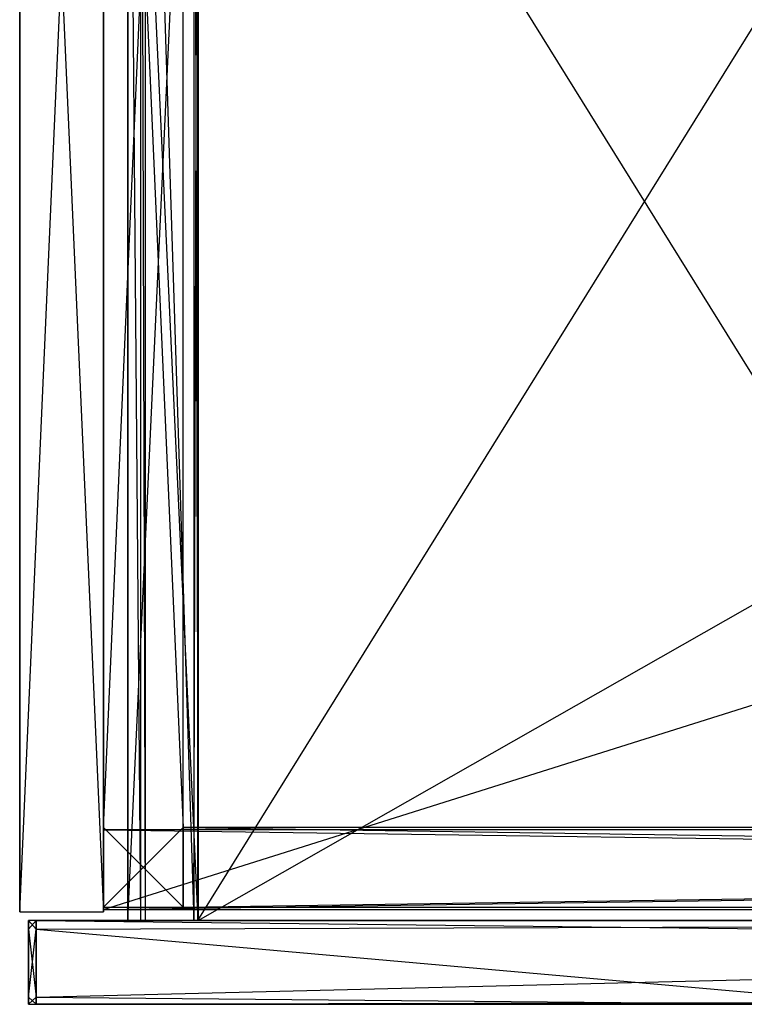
# Model space of a CAD drawing. Extents: x 0 to 1.29, y -0.45 to 0.
# Tile 1 of 53: x 0 to 0.16, y -0.45 to -0.23. Entities that reach past the tile are written whole.
import ezdxf

# ---------------------------------------------------------------- set-up
doc = ezdxf.new("R2010")
doc.units = 0
for name, color, linetype in [('L23_KORPUS_N_A69200__4___REPLAC', 7, 'CONTINUOUS'), ('L26_KORPUS_N_A69200__2___REPLAC', 7, 'CONTINUOUS'), ('L27_BLENDE_N_A69200__1___REPLAC', 7, 'CONTINUOUS'), ('L28_BLENDE_N_A69200__0___REPLAC', 7, 'CONTINUOUS'), ('L2_FRONTOL_N_A69200__0___REPLAC', 7, 'CONTINUOUS'), ('L38_FRONTUL_N_A69200__0___REPLA', 7, 'CONTINUOUS'), ('L39_SCHUBUL_N_A69200__3___REPLA', 7, 'CONTINUOUS'), ('L40_SCHUBUL_N_A69200__2___REPLA', 7, 'CONTINUOUS'), ('L6_SCHUBOL_N_A69200__4___REPLAC', 7, 'CONTINUOUS'), ('L8_SCHUBOL_N_A69200__2___REPLAC', 7, 'CONTINUOUS')]:
    doc.layers.add(name, color=color, linetype=linetype)

msp = doc.modelspace()

# ---------------------------------------------------------------- linework, layer by layer
at = {"layer": 'L23_KORPUS_N_A69200__4___REPLAC', "color": 8}
for points, invisible_edges in [([(0, -0.428, 0.4), (0, 0), (0, -0.428), (0, -0.428, 0.4)], 13), ([(0, 0), (0, -0.428, 0.4), (0, 0, 0.4), (0, 0)], 14), ([(0.019, -0.428, 0.4), (0, 0, 0.4), (0, -0.428, 0.4), (0.019, -0.428, 0.4)], 13), ([(0, 0, 0.4), (0.019, -0.428, 0.4), (0.019, 0, 0.4), (0, 0, 0.4)], 14), ([(0.019, 0), (0, -0.428), (0, 0), (0.019, 0)], 13), ([(0, -0.428), (0.019, 0), (0.019, -0.428), (0, -0.428)], 14), ([(0.019, 0), (0.019, -0.428, 0.4), (0.019, -0.428), (0.019, 0)], 13), ([(0.019, -0.428, 0.4), (0.019, 0), (0.019, 0, 0.4), (0.019, -0.428, 0.4)], 14), ([(0.019, -0.428, 0.4), (0, -0.428), (0.019, -0.428), (0.019, -0.428, 0.4)], 13), ([(0, -0.428), (0.019, -0.428, 0.4), (0, -0.428, 0.4), (0, -0.428)], 14)]:
    msp.add_3dface(points, dxfattribs=dict(at, invisible_edges=invisible_edges))
at = {"layer": 'L26_KORPUS_N_A69200__2___REPLAC', "color": 8}
for points, invisible_edges in [([(1.268, -0.4275, 0.0195), (0.019, -0.034, 0.0195), (0.019, -0.4275, 0.0195), (1.268, -0.4275, 0.0195)], 13), ([(0.019, -0.034, 0.0195), (1.268, -0.4275, 0.0195), (1.268, -0.034, 0.0195), (0.019, -0.034, 0.0195)], 14), ([(1.268, -0.034, 0.0005), (0.019, -0.4275, 0.0005), (0.019, -0.034, 0.0005), (1.268, -0.034, 0.0005)], 13), ([(0.019, -0.4275, 0.0005), (1.268, -0.034, 0.0005), (1.268, -0.4275, 0.0005), (0.019, -0.4275, 0.0005)], 14), ([(0.019, -0.4275, 0.0195), (0.019, -0.034, 0.0005), (0.019, -0.4275, 0.0005), (0.019, -0.4275, 0.0195)], 13), ([(0.019, -0.034, 0.0005), (0.019, -0.4275, 0.0195), (0.019, -0.034, 0.0195), (0.019, -0.034, 0.0005)], 14), ([(1.268, -0.4275, 0.0195), (0.019, -0.4275, 0.0005), (1.268, -0.4275, 0.0005), (1.268, -0.4275, 0.0195)], 13), ([(0.019, -0.4275, 0.0005), (1.268, -0.4275, 0.0195), (0.019, -0.4275, 0.0195), (0.019, -0.4275, 0.0005)], 14)]:
    msp.add_3dface(points, dxfattribs=dict(at, invisible_edges=invisible_edges))
at = {"layer": 'L27_BLENDE_N_A69200__1___REPLAC', "color": 250}
for points, invisible_edges in [([(0.019, -0.408901, 0.42), (0.019, 0, 0.36), (0.019, -0.408901, 0.36), (0.019, -0.408901, 0.42)], 13), ([(0.019, 0, 0.36), (0.019, -0.408901, 0.42), (0.019, 0, 0.42), (0.019, 0, 0.36)], 14), ([(0.0371, 0, 0.36), (0.019, -0.408901, 0.36), (0.019, 0, 0.36), (0.0371, 0, 0.36)], 13), ([(0.019, -0.408901, 0.36), (0.0371, 0, 0.36), (0.0371, -0.408901, 0.36), (0.019, -0.408901, 0.36)], 14), ([(0.0371, -0.408901, 0.42), (0.019, 0, 0.42), (0.019, -0.408901, 0.42), (0.0371, -0.408901, 0.42)], 13), ([(0.019, 0, 0.42), (0.0371, -0.408901, 0.42), (0.0371, 0, 0.42), (0.019, 0, 0.42)], 14), ([(0.0371, 0, 0.36), (0.0371, -0.408901, 0.42), (0.0371, -0.408901, 0.36), (0.0371, 0, 0.36)], 13), ([(0.0371, -0.408901, 0.42), (0.0371, 0, 0.36), (0.0371, 0, 0.42), (0.0371, -0.408901, 0.42)], 14), ([(0.019, -0.427, 0.42), (0.019, -0.408901, 0.36), (0.019, -0.427, 0.36), (0.019, -0.427, 0.42)], 13), ([(0.019, -0.408901, 0.36), (0.019, -0.427, 0.42), (0.019, -0.408901, 0.42), (0.019, -0.408901, 0.36)], 14), ([(0.0371, -0.408901, 0.36), (0.019, -0.427, 0.36), (0.019, -0.408901, 0.36), (0.0371, -0.408901, 0.36)], 13), ([(0.019, -0.427, 0.36), (0.0371, -0.408901, 0.36), (0.0371, -0.427, 0.36), (0.019, -0.427, 0.36)], 14), ([(0.0371, -0.427, 0.42), (0.019, -0.408901, 0.42), (0.019, -0.427, 0.42), (0.0371, -0.427, 0.42)], 13), ([(0.019, -0.408901, 0.42), (0.0371, -0.427, 0.42), (0.0371, -0.408901, 0.42), (0.019, -0.408901, 0.42)], 14), ([(1.2499, -0.408901, 0.36), (0.0371, -0.427, 0.36), (0.0371, -0.408901, 0.36), (1.2499, -0.408901, 0.36)], 13), ([(0.0371, -0.427, 0.36), (1.2499, -0.408901, 0.36), (1.2499, -0.427, 0.36), (0.0371, -0.427, 0.36)], 14), ([(0.0371, -0.408901, 0.42), (1.2499, -0.408901, 0.36), (0.0371, -0.408901, 0.36), (0.0371, -0.408901, 0.42)], 13), ([(1.2499, -0.408901, 0.36), (0.0371, -0.408901, 0.42), (1.2499, -0.408901, 0.42), (1.2499, -0.408901, 0.36)], 14), ([(1.2499, -0.427, 0.42), (0.0371, -0.408901, 0.42), (0.0371, -0.427, 0.42), (1.2499, -0.427, 0.42)], 13), ([(0.0371, -0.408901, 0.42), (1.2499, -0.427, 0.42), (1.2499, -0.408901, 0.42), (0.0371, -0.408901, 0.42)], 14), ([(0.0371, -0.427, 0.42), (0.019, -0.427, 0.36), (0.0371, -0.427, 0.36), (0.0371, -0.427, 0.42)], 13), ([(0.019, -0.427, 0.36), (0.0371, -0.427, 0.42), (0.019, -0.427, 0.42), (0.019, -0.427, 0.36)], 14), ([(1.2499, -0.427, 0.42), (0.0371, -0.427, 0.36), (1.2499, -0.427, 0.36), (1.2499, -0.427, 0.42)], 13), ([(0.0371, -0.427, 0.36), (1.2499, -0.427, 0.42), (0.0371, -0.427, 0.42), (0.0371, -0.427, 0.36)], 14)]:
    msp.add_3dface(points, dxfattribs=dict(at, invisible_edges=invisible_edges))
at = {"layer": 'L28_BLENDE_N_A69200__0___REPLAC', "color": 250}
for points, invisible_edges in [([(0.019001, -0.4275, 0.215), (0.019001, -0.4094, 0.155), (0.019001, -0.4275, 0.155), (0.019001, -0.4275, 0.215)], 13), ([(0.019001, -0.4094, 0.155), (0.019001, -0.4275, 0.215), (0.019001, -0.4094, 0.215), (0.019001, -0.4094, 0.155)], 14), ([(0.019001, -0.4094, 0.215), (1.268, -0.4094, 0.155), (0.019001, -0.4094, 0.155), (0.019001, -0.4094, 0.215)], 13), ([(1.268, -0.4094, 0.155), (0.019001, -0.4094, 0.215), (1.268, -0.4094, 0.215), (1.268, -0.4094, 0.155)], 14), ([(1.268, -0.4094, 0.155), (0.019001, -0.4275, 0.155), (0.019001, -0.4094, 0.155), (1.268, -0.4094, 0.155)], 13), ([(0.019001, -0.4275, 0.155), (1.268, -0.4094, 0.155), (1.268, -0.4275, 0.155), (0.019001, -0.4275, 0.155)], 14), ([(1.268, -0.4275, 0.215), (0.019001, -0.4094, 0.215), (0.019001, -0.4275, 0.215), (1.268, -0.4275, 0.215)], 13), ([(0.019001, -0.4094, 0.215), (1.268, -0.4275, 0.215), (1.268, -0.4094, 0.215), (0.019001, -0.4094, 0.215)], 14), ([(1.268, -0.4275, 0.215), (0.019001, -0.4275, 0.155), (1.268, -0.4275, 0.155), (1.268, -0.4275, 0.215)], 13), ([(0.019001, -0.4275, 0.155), (1.268, -0.4275, 0.215), (0.019001, -0.4275, 0.215), (0.019001, -0.4275, 0.155)], 14)]:
    msp.add_3dface(points, dxfattribs=dict(at, invisible_edges=invisible_edges))
at = {"layer": 'L2_FRONTOL_N_A69200__0___REPLAC', "color": 8}
for points, invisible_edges in [([(0.002, -0.431928, 0.396586), (0.002, -0.43, 0.20371), (0.002, -0.431928, 0.20371), (0.002, -0.431928, 0.396586)], 13), ([(0.002, -0.43, 0.20371), (0.002, -0.431928, 0.396586), (0.002, -0.43, 0.396586), (0.002, -0.43, 0.20371)], 14), ([(0.002, -0.43, 0.398), (0.003722, -0.43, 0.396586), (0.002, -0.43, 0.396586), (0.002, -0.43, 0.398)], 13), ([(0.003722, -0.43, 0.396586), (0.002, -0.43, 0.398), (0.003722, -0.43, 0.398), (0.003722, -0.43, 0.396586)], 14), ([(0.003722, -0.431928, 0.398), (0.002, -0.43, 0.398), (0.002, -0.431928, 0.398), (0.003722, -0.431928, 0.398)], 13), ([(0.002, -0.43, 0.398), (0.003722, -0.431928, 0.398), (0.003722, -0.43, 0.398), (0.002, -0.43, 0.398)], 14), ([(0.003722, -0.43, 0.202), (0.002, -0.431928, 0.202), (0.002, -0.43, 0.202), (0.003722, -0.43, 0.202)], 13), ([(0.002, -0.431928, 0.202), (0.003722, -0.43, 0.202), (0.003722, -0.431928, 0.202), (0.002, -0.431928, 0.202)], 14), ([(0.002, -0.431928, 0.398), (0.002, -0.43, 0.396586), (0.002, -0.431928, 0.396586), (0.002, -0.431928, 0.398)], 13), ([(0.002, -0.43, 0.396586), (0.002, -0.431928, 0.398), (0.002, -0.43, 0.398), (0.002, -0.43, 0.396586)], 14), ([(0.002, -0.43, 0.396586), (0.003722, -0.43, 0.20371), (0.002, -0.43, 0.20371), (0.002, -0.43, 0.396586)], 13), ([(0.003722, -0.43, 0.20371), (0.002, -0.43, 0.396586), (0.003722, -0.43, 0.396586), (0.003722, -0.43, 0.20371)], 14), ([(0.002, -0.431928, 0.20371), (0.002, -0.43, 0.202), (0.002, -0.431928, 0.202), (0.002, -0.431928, 0.20371)], 13), ([(0.002, -0.43, 0.202), (0.002, -0.431928, 0.20371), (0.002, -0.43, 0.20371), (0.002, -0.43, 0.202)], 14), ([(0.002, -0.43, 0.20371), (0.003722, -0.43, 0.202), (0.002, -0.43, 0.202), (0.002, -0.43, 0.20371)], 13), ([(0.003722, -0.43, 0.202), (0.002, -0.43, 0.20371), (0.003722, -0.43, 0.20371), (0.003722, -0.43, 0.202)], 14), ([(0.639967, -0.43, 0.202), (0.003722, -0.431928, 0.202), (0.003722, -0.43, 0.202), (0.639967, -0.43, 0.202)], 13), ([(0.003722, -0.431928, 0.202), (0.639967, -0.43, 0.202), (0.639967, -0.431928, 0.202), (0.003722, -0.431928, 0.202)], 14), ([(0.003722, -0.43, 0.396586), (0.639967, -0.43, 0.20371), (0.003722, -0.43, 0.20371), (0.003722, -0.43, 0.396586)], 13), ([(0.639967, -0.43, 0.20371), (0.003722, -0.43, 0.396586), (0.1847, -0.43, 0.36941), (0.639967, -0.43, 0.20371)], 10), ([(0.1847, -0.43, 0.36941), (0.003722, -0.43, 0.396586), (0.181527, -0.43, 0.370372), (0.1847, -0.43, 0.36941)], 13), ([(0.181527, -0.43, 0.370372), (0.003722, -0.43, 0.396586), (0.178602, -0.43, 0.371935), (0.181527, -0.43, 0.370372)], 10), ([(0.178602, -0.43, 0.371935), (0.003722, -0.43, 0.396586), (0.176039, -0.43, 0.374039), (0.178602, -0.43, 0.371935)], 13), ([(0.176039, -0.43, 0.374039), (0.003722, -0.43, 0.396586), (0.173935, -0.43, 0.376602), (0.176039, -0.43, 0.374039)], 14), ([(0.173935, -0.43, 0.376602), (0.003722, -0.43, 0.396586), (0.172372, -0.43, 0.379527), (0.173935, -0.43, 0.376602)], 15), ([(0.172372, -0.43, 0.379527), (0.003722, -0.43, 0.396586), (0.17141, -0.43, 0.3827), (0.172372, -0.43, 0.379527)], 15), ([(0.17141, -0.43, 0.3827), (0.003722, -0.43, 0.396586), (0.171166, -0.43, 0.384342), (0.17141, -0.43, 0.3827)], 15), ([(0.171166, -0.43, 0.384342), (0.003722, -0.43, 0.396586), (0.171101, -0.43, 0.396586), (0.171166, -0.43, 0.384342)], 9), ([(0.003722, -0.43, 0.20371), (0.639967, -0.43, 0.202), (0.003722, -0.43, 0.202), (0.003722, -0.43, 0.20371)], 13), ([(0.639967, -0.43, 0.202), (0.003722, -0.43, 0.20371), (0.639967, -0.43, 0.20371), (0.639967, -0.43, 0.202)], 14), ([(0.003722, -0.43, 0.398), (0.171101, -0.43, 0.396586), (0.003722, -0.43, 0.396586), (0.003722, -0.43, 0.398)], 13), ([(0.171101, -0.43, 0.396586), (0.003722, -0.43, 0.398), (0.171085, -0.43, 0.398), (0.171101, -0.43, 0.396586)], 14), ([(0.171786, -0.431928, 0.398), (0.003722, -0.43, 0.398), (0.003722, -0.431928, 0.398), (0.171786, -0.431928, 0.398)], 13), ([(0.003722, -0.43, 0.398), (0.171786, -0.431928, 0.398), (0.171085, -0.43, 0.398), (0.003722, -0.43, 0.398)], 14), ([(0.003722, -0.447345, 0.398), (0.002, -0.431928, 0.398), (0.002, -0.447345, 0.398), (0.003722, -0.447345, 0.398)], 13), ([(0.002, -0.431928, 0.398), (0.003722, -0.447345, 0.398), (0.003722, -0.431928, 0.398), (0.002, -0.431928, 0.398)], 14), ([(0.003722, -0.431928, 0.202), (0.002, -0.447345, 0.202), (0.002, -0.431928, 0.202), (0.003722, -0.431928, 0.202)], 13), ([(0.002, -0.447345, 0.202), (0.003722, -0.431928, 0.202), (0.003722, -0.447345, 0.202), (0.002, -0.447345, 0.202)], 14), ([(0.002, -0.447345, 0.398), (0.002, -0.431928, 0.396586), (0.002, -0.447345, 0.396586), (0.002, -0.447345, 0.398)], 13), ([(0.002, -0.431928, 0.396586), (0.002, -0.447345, 0.398), (0.002, -0.431928, 0.398), (0.002, -0.431928, 0.396586)], 14), ([(0.002, -0.447345, 0.396586), (0.002, -0.431928, 0.20371), (0.002, -0.447345, 0.20371), (0.002, -0.447345, 0.396586)], 13), ([(0.002, -0.431928, 0.20371), (0.002, -0.447345, 0.396586), (0.002, -0.431928, 0.396586), (0.002, -0.431928, 0.20371)], 14), ([(0.002, -0.447345, 0.20371), (0.002, -0.431928, 0.202), (0.002, -0.447345, 0.202), (0.002, -0.447345, 0.20371)], 13), ([(0.002, -0.431928, 0.202), (0.002, -0.447345, 0.20371), (0.002, -0.431928, 0.20371), (0.002, -0.431928, 0.202)], 14), ([(0.639967, -0.431928, 0.202), (0.003722, -0.447345, 0.202), (0.003722, -0.431928, 0.202), (0.639967, -0.431928, 0.202)], 13), ([(0.003722, -0.447345, 0.202), (0.639967, -0.431928, 0.202), (0.639967, -0.447345, 0.202), (0.003722, -0.447345, 0.202)], 14), ([(0.177398, -0.447345, 0.398), (0.003722, -0.431928, 0.398), (0.003722, -0.447345, 0.398), (0.177398, -0.447345, 0.398)], 13), ([(0.003722, -0.431928, 0.398), (0.177398, -0.447345, 0.398), (0.171786, -0.431928, 0.398), (0.003722, -0.431928, 0.398)], 14), ([(0.003722, -0.449, 0.398), (0.002, -0.447345, 0.398), (0.002, -0.449, 0.398), (0.003722, -0.449, 0.398)], 13), ([(0.002, -0.447345, 0.398), (0.003722, -0.449, 0.398), (0.003722, -0.447345, 0.398), (0.002, -0.447345, 0.398)], 14), ([(0.003722, -0.447345, 0.202), (0.002, -0.449, 0.202), (0.002, -0.447345, 0.202), (0.003722, -0.447345, 0.202)], 13), ([(0.002, -0.449, 0.202), (0.003722, -0.447345, 0.202), (0.003722, -0.449, 0.202), (0.002, -0.449, 0.202)], 14), ([(0.002, -0.449, 0.396586), (0.002, -0.447345, 0.20371), (0.002, -0.449, 0.20371), (0.002, -0.449, 0.396586)], 13), ([(0.002, -0.447345, 0.20371), (0.002, -0.449, 0.396586), (0.002, -0.447345, 0.396586), (0.002, -0.447345, 0.20371)], 14), ([(0.002, -0.449, 0.398), (0.002, -0.447345, 0.396586), (0.002, -0.449, 0.396586), (0.002, -0.449, 0.398)], 13), ([(0.002, -0.447345, 0.396586), (0.002, -0.449, 0.398), (0.002, -0.447345, 0.398), (0.002, -0.447345, 0.396586)], 14), ([(0.002, -0.449, 0.20371), (0.002, -0.447345, 0.202), (0.002, -0.449, 0.202), (0.002, -0.449, 0.20371)], 13), ([(0.002, -0.447345, 0.202), (0.002, -0.449, 0.20371), (0.002, -0.447345, 0.20371), (0.002, -0.447345, 0.202)], 14), ([(0.178, -0.449, 0.398), (0.003722, -0.447345, 0.398), (0.003722, -0.449, 0.398), (0.178, -0.449, 0.398)], 13), ([(0.003722, -0.447345, 0.398), (0.178, -0.449, 0.398), (0.177398, -0.447345, 0.398), (0.003722, -0.447345, 0.398)], 14), ([(0.639967, -0.447345, 0.202), (0.003722, -0.449, 0.202), (0.003722, -0.447345, 0.202), (0.639967, -0.447345, 0.202)], 13), ([(0.003722, -0.449, 0.202), (0.639967, -0.447345, 0.202), (0.639967, -0.449, 0.202), (0.003722, -0.449, 0.202)], 14), ([(0.003722, -0.449, 0.20371), (0.002, -0.449, 0.202), (0.003722, -0.449, 0.202), (0.003722, -0.449, 0.20371)], 13), ([(0.002, -0.449, 0.202), (0.003722, -0.449, 0.20371), (0.002, -0.449, 0.20371), (0.002, -0.449, 0.202)], 14), ([(0.003722, -0.449, 0.398), (0.002, -0.449, 0.396586), (0.003722, -0.449, 0.396586), (0.003722, -0.449, 0.398)], 13), ([(0.002, -0.449, 0.396586), (0.003722, -0.449, 0.398), (0.002, -0.449, 0.398), (0.002, -0.449, 0.396586)], 14), ([(0.003722, -0.449, 0.396586), (0.002, -0.449, 0.20371), (0.003722, -0.449, 0.20371), (0.003722, -0.449, 0.396586)], 13), ([(0.002, -0.449, 0.20371), (0.003722, -0.449, 0.396586), (0.002, -0.449, 0.396586), (0.002, -0.449, 0.20371)], 14), ([(0.639967, -0.449, 0.376), (0.003722, -0.449, 0.20371), (0.639967, -0.449, 0.20371), (0.639967, -0.449, 0.376)], 13), ([(0.003722, -0.449, 0.20371), (0.639967, -0.449, 0.376), (0.188, -0.449, 0.376), (0.003722, -0.449, 0.20371)], 10), ([(0.003722, -0.449, 0.20371), (0.188, -0.449, 0.376), (0.186049, -0.449, 0.376192), (0.003722, -0.449, 0.20371)], 13), ([(0.003722, -0.449, 0.20371), (0.186049, -0.449, 0.376192), (0.003722, -0.449, 0.396586), (0.003722, -0.449, 0.20371)], 10), ([(0.003722, -0.449, 0.396586), (0.186049, -0.449, 0.376192), (0.184173, -0.449, 0.376761), (0.003722, -0.449, 0.396586)], 13), ([(0.003722, -0.449, 0.396586), (0.184173, -0.449, 0.376761), (0.182444, -0.449, 0.377685), (0.003722, -0.449, 0.396586)], 10), ([(0.003722, -0.449, 0.396586), (0.182444, -0.449, 0.377685), (0.180929, -0.449, 0.378929), (0.003722, -0.449, 0.396586)], 13), ([(0.003722, -0.449, 0.396586), (0.180929, -0.449, 0.378929), (0.179685, -0.449, 0.380444), (0.003722, -0.449, 0.396586)], 10), ([(0.003722, -0.449, 0.396586), (0.179685, -0.449, 0.380444), (0.178761, -0.449, 0.382173), (0.003722, -0.449, 0.396586)], 15), ([(0.003722, -0.449, 0.396586), (0.178761, -0.449, 0.382173), (0.178192, -0.449, 0.384049), (0.003722, -0.449, 0.396586)], 15), ([(0.003722, -0.449, 0.396586), (0.178192, -0.449, 0.384049), (0.178, -0.449, 0.386), (0.003722, -0.449, 0.396586)], 15), ([(0.003722, -0.449, 0.396586), (0.178, -0.449, 0.386), (0.178, -0.449, 0.396586), (0.003722, -0.449, 0.396586)], 9), ([(0.639967, -0.449, 0.20371), (0.003722, -0.449, 0.202), (0.639967, -0.449, 0.202), (0.639967, -0.449, 0.20371)], 13), ([(0.003722, -0.449, 0.202), (0.639967, -0.449, 0.20371), (0.003722, -0.449, 0.20371), (0.003722, -0.449, 0.202)], 14), ([(0.178, -0.449, 0.398), (0.003722, -0.449, 0.396586), (0.178, -0.449, 0.396586), (0.178, -0.449, 0.398)], 13), ([(0.003722, -0.449, 0.396586), (0.178, -0.449, 0.398), (0.003722, -0.449, 0.398), (0.003722, -0.449, 0.396586)], 14)]:
    msp.add_3dface(points, dxfattribs=dict(at, invisible_edges=invisible_edges))
at = {"layer": 'L38_FRONTUL_N_A69200__0___REPLA', "color": 8}
for points, invisible_edges in [([(0.002, -0.431928, 0.196585), (0.002, -0.43, 0.00371), (0.002, -0.431928, 0.00371), (0.002, -0.431928, 0.196585)], 13), ([(0.002, -0.43, 0.00371), (0.002, -0.431928, 0.196585), (0.002, -0.43, 0.196585), (0.002, -0.43, 0.00371)], 14), ([(0.002, -0.43, 0.198), (0.003722, -0.43, 0.196585), (0.002, -0.43, 0.196585), (0.002, -0.43, 0.198)], 13), ([(0.003722, -0.43, 0.196585), (0.002, -0.43, 0.198), (0.003722, -0.43, 0.198), (0.003722, -0.43, 0.196585)], 14), ([(0.003722, -0.431928, 0.198), (0.002, -0.43, 0.198), (0.002, -0.431928, 0.198), (0.003722, -0.431928, 0.198)], 13), ([(0.002, -0.43, 0.198), (0.003722, -0.431928, 0.198), (0.003722, -0.43, 0.198), (0.002, -0.43, 0.198)], 14), ([(0.003722, -0.43, 0.002), (0.002, -0.431928, 0.002), (0.002, -0.43, 0.002), (0.003722, -0.43, 0.002)], 13), ([(0.002, -0.431928, 0.002), (0.003722, -0.43, 0.002), (0.003722, -0.431928, 0.002), (0.002, -0.431928, 0.002)], 14), ([(0.002, -0.431928, 0.198), (0.002, -0.43, 0.196585), (0.002, -0.431928, 0.196585), (0.002, -0.431928, 0.198)], 13), ([(0.002, -0.43, 0.196585), (0.002, -0.431928, 0.198), (0.002, -0.43, 0.198), (0.002, -0.43, 0.196585)], 14), ([(0.002, -0.43, 0.196585), (0.003722, -0.43, 0.00371), (0.002, -0.43, 0.00371), (0.002, -0.43, 0.196585)], 13), ([(0.003722, -0.43, 0.00371), (0.002, -0.43, 0.196585), (0.003722, -0.43, 0.196585), (0.003722, -0.43, 0.00371)], 14), ([(0.002, -0.431928, 0.00371), (0.002, -0.43, 0.002), (0.002, -0.431928, 0.002), (0.002, -0.431928, 0.00371)], 13), ([(0.002, -0.43, 0.002), (0.002, -0.431928, 0.00371), (0.002, -0.43, 0.00371), (0.002, -0.43, 0.002)], 14), ([(0.002, -0.43, 0.00371), (0.003722, -0.43, 0.002), (0.002, -0.43, 0.002), (0.002, -0.43, 0.00371)], 13), ([(0.003722, -0.43, 0.002), (0.002, -0.43, 0.00371), (0.003722, -0.43, 0.00371), (0.003722, -0.43, 0.002)], 14), ([(0.639967, -0.43, 0.002), (0.003722, -0.431928, 0.002), (0.003722, -0.43, 0.002), (0.639967, -0.43, 0.002)], 13), ([(0.003722, -0.431928, 0.002), (0.639967, -0.43, 0.002), (0.639967, -0.431928, 0.002), (0.003722, -0.431928, 0.002)], 14), ([(0.003722, -0.43, 0.196585), (0.639967, -0.43, 0.00371), (0.003722, -0.43, 0.00371), (0.003722, -0.43, 0.196585)], 13), ([(0.639967, -0.43, 0.00371), (0.003722, -0.43, 0.196585), (0.1847, -0.43, 0.16941), (0.639967, -0.43, 0.00371)], 10), ([(0.1847, -0.43, 0.16941), (0.003722, -0.43, 0.196585), (0.181527, -0.43, 0.170372), (0.1847, -0.43, 0.16941)], 13), ([(0.181527, -0.43, 0.170372), (0.003722, -0.43, 0.196585), (0.178602, -0.43, 0.171935), (0.181527, -0.43, 0.170372)], 10), ([(0.178602, -0.43, 0.171935), (0.003722, -0.43, 0.196585), (0.176039, -0.43, 0.174039), (0.178602, -0.43, 0.171935)], 13), ([(0.176039, -0.43, 0.174039), (0.003722, -0.43, 0.196585), (0.173935, -0.43, 0.176602), (0.176039, -0.43, 0.174039)], 14), ([(0.173935, -0.43, 0.176602), (0.003722, -0.43, 0.196585), (0.172372, -0.43, 0.179527), (0.173935, -0.43, 0.176602)], 15), ([(0.172372, -0.43, 0.179527), (0.003722, -0.43, 0.196585), (0.17141, -0.43, 0.1827), (0.172372, -0.43, 0.179527)], 15), ([(0.17141, -0.43, 0.1827), (0.003722, -0.43, 0.196585), (0.171166, -0.43, 0.184342), (0.17141, -0.43, 0.1827)], 15), ([(0.171166, -0.43, 0.184342), (0.003722, -0.43, 0.196585), (0.171101, -0.43, 0.196585), (0.171166, -0.43, 0.184342)], 9), ([(0.003722, -0.43, 0.00371), (0.639967, -0.43, 0.002), (0.003722, -0.43, 0.002), (0.003722, -0.43, 0.00371)], 13), ([(0.639967, -0.43, 0.002), (0.003722, -0.43, 0.00371), (0.639967, -0.43, 0.00371), (0.639967, -0.43, 0.002)], 14), ([(0.003722, -0.43, 0.198), (0.171101, -0.43, 0.196585), (0.003722, -0.43, 0.196585), (0.003722, -0.43, 0.198)], 13), ([(0.171101, -0.43, 0.196585), (0.003722, -0.43, 0.198), (0.171085, -0.43, 0.198), (0.171101, -0.43, 0.196585)], 14), ([(0.171786, -0.431928, 0.198), (0.003722, -0.43, 0.198), (0.003722, -0.431928, 0.198), (0.171786, -0.431928, 0.198)], 13), ([(0.003722, -0.43, 0.198), (0.171786, -0.431928, 0.198), (0.171085, -0.43, 0.198), (0.003722, -0.43, 0.198)], 14), ([(0.003722, -0.447345, 0.198), (0.002, -0.431928, 0.198), (0.002, -0.447345, 0.198), (0.003722, -0.447345, 0.198)], 13), ([(0.002, -0.431928, 0.198), (0.003722, -0.447345, 0.198), (0.003722, -0.431928, 0.198), (0.002, -0.431928, 0.198)], 14), ([(0.003722, -0.431928, 0.002), (0.002, -0.447345, 0.002), (0.002, -0.431928, 0.002), (0.003722, -0.431928, 0.002)], 13), ([(0.002, -0.447345, 0.002), (0.003722, -0.431928, 0.002), (0.003722, -0.447345, 0.002), (0.002, -0.447345, 0.002)], 14), ([(0.002, -0.447345, 0.198), (0.002, -0.431928, 0.196585), (0.002, -0.447345, 0.196585), (0.002, -0.447345, 0.198)], 13), ([(0.002, -0.431928, 0.196585), (0.002, -0.447345, 0.198), (0.002, -0.431928, 0.198), (0.002, -0.431928, 0.196585)], 14), ([(0.002, -0.447345, 0.196585), (0.002, -0.431928, 0.00371), (0.002, -0.447345, 0.00371), (0.002, -0.447345, 0.196585)], 13), ([(0.002, -0.431928, 0.00371), (0.002, -0.447345, 0.196585), (0.002, -0.431928, 0.196585), (0.002, -0.431928, 0.00371)], 14), ([(0.002, -0.447345, 0.00371), (0.002, -0.431928, 0.002), (0.002, -0.447345, 0.002), (0.002, -0.447345, 0.00371)], 13), ([(0.002, -0.431928, 0.002), (0.002, -0.447345, 0.00371), (0.002, -0.431928, 0.00371), (0.002, -0.431928, 0.002)], 14), ([(0.639967, -0.431928, 0.002), (0.003722, -0.447345, 0.002), (0.003722, -0.431928, 0.002), (0.639967, -0.431928, 0.002)], 13), ([(0.003722, -0.447345, 0.002), (0.639967, -0.431928, 0.002), (0.639967, -0.447345, 0.002), (0.003722, -0.447345, 0.002)], 14), ([(0.177398, -0.447345, 0.198), (0.003722, -0.431928, 0.198), (0.003722, -0.447345, 0.198), (0.177398, -0.447345, 0.198)], 13), ([(0.003722, -0.431928, 0.198), (0.177398, -0.447345, 0.198), (0.171786, -0.431928, 0.198), (0.003722, -0.431928, 0.198)], 14), ([(0.003722, -0.449, 0.198), (0.002, -0.447345, 0.198), (0.002, -0.449, 0.198), (0.003722, -0.449, 0.198)], 13), ([(0.002, -0.447345, 0.198), (0.003722, -0.449, 0.198), (0.003722, -0.447345, 0.198), (0.002, -0.447345, 0.198)], 14), ([(0.003722, -0.447345, 0.002), (0.002, -0.449, 0.002), (0.002, -0.447345, 0.002), (0.003722, -0.447345, 0.002)], 13), ([(0.002, -0.449, 0.002), (0.003722, -0.447345, 0.002), (0.003722, -0.449, 0.002), (0.002, -0.449, 0.002)], 14), ([(0.002, -0.449, 0.196585), (0.002, -0.447345, 0.00371), (0.002, -0.449, 0.00371), (0.002, -0.449, 0.196585)], 13), ([(0.002, -0.447345, 0.00371), (0.002, -0.449, 0.196585), (0.002, -0.447345, 0.196585), (0.002, -0.447345, 0.00371)], 14), ([(0.002, -0.449, 0.198), (0.002, -0.447345, 0.196585), (0.002, -0.449, 0.196585), (0.002, -0.449, 0.198)], 13), ([(0.002, -0.447345, 0.196585), (0.002, -0.449, 0.198), (0.002, -0.447345, 0.198), (0.002, -0.447345, 0.196585)], 14), ([(0.002, -0.449, 0.00371), (0.002, -0.447345, 0.002), (0.002, -0.449, 0.002), (0.002, -0.449, 0.00371)], 13), ([(0.002, -0.447345, 0.002), (0.002, -0.449, 0.00371), (0.002, -0.447345, 0.00371), (0.002, -0.447345, 0.002)], 14), ([(0.178, -0.449, 0.198), (0.003722, -0.447345, 0.198), (0.003722, -0.449, 0.198), (0.178, -0.449, 0.198)], 13), ([(0.003722, -0.447345, 0.198), (0.178, -0.449, 0.198), (0.177398, -0.447345, 0.198), (0.003722, -0.447345, 0.198)], 14), ([(0.639967, -0.447345, 0.002), (0.003722, -0.449, 0.002), (0.003722, -0.447345, 0.002), (0.639967, -0.447345, 0.002)], 13), ([(0.003722, -0.449, 0.002), (0.639967, -0.447345, 0.002), (0.639967, -0.449, 0.002), (0.003722, -0.449, 0.002)], 14), ([(0.003722, -0.449, 0.00371), (0.002, -0.449, 0.002), (0.003722, -0.449, 0.002), (0.003722, -0.449, 0.00371)], 13), ([(0.002, -0.449, 0.002), (0.003722, -0.449, 0.00371), (0.002, -0.449, 0.00371), (0.002, -0.449, 0.002)], 14), ([(0.003722, -0.449, 0.198), (0.002, -0.449, 0.196585), (0.003722, -0.449, 0.196585), (0.003722, -0.449, 0.198)], 13), ([(0.002, -0.449, 0.196585), (0.003722, -0.449, 0.198), (0.002, -0.449, 0.198), (0.002, -0.449, 0.196585)], 14), ([(0.003722, -0.449, 0.196585), (0.002, -0.449, 0.00371), (0.003722, -0.449, 0.00371), (0.003722, -0.449, 0.196585)], 13), ([(0.002, -0.449, 0.00371), (0.003722, -0.449, 0.196585), (0.002, -0.449, 0.196585), (0.002, -0.449, 0.00371)], 14), ([(0.639967, -0.449, 0.176), (0.003722, -0.449, 0.00371), (0.639967, -0.449, 0.00371), (0.639967, -0.449, 0.176)], 13), ([(0.003722, -0.449, 0.00371), (0.639967, -0.449, 0.176), (0.188, -0.449, 0.176), (0.003722, -0.449, 0.00371)], 10), ([(0.003722, -0.449, 0.00371), (0.188, -0.449, 0.176), (0.186049, -0.449, 0.176192), (0.003722, -0.449, 0.00371)], 13), ([(0.003722, -0.449, 0.00371), (0.186049, -0.449, 0.176192), (0.003722, -0.449, 0.196585), (0.003722, -0.449, 0.00371)], 10), ([(0.003722, -0.449, 0.196585), (0.186049, -0.449, 0.176192), (0.184173, -0.449, 0.176761), (0.003722, -0.449, 0.196585)], 13), ([(0.003722, -0.449, 0.196585), (0.184173, -0.449, 0.176761), (0.182444, -0.449, 0.177685), (0.003722, -0.449, 0.196585)], 10), ([(0.003722, -0.449, 0.196585), (0.182444, -0.449, 0.177685), (0.180929, -0.449, 0.178929), (0.003722, -0.449, 0.196585)], 13), ([(0.003722, -0.449, 0.196585), (0.180929, -0.449, 0.178929), (0.179685, -0.449, 0.180444), (0.003722, -0.449, 0.196585)], 10), ([(0.003722, -0.449, 0.196585), (0.179685, -0.449, 0.180444), (0.178761, -0.449, 0.182173), (0.003722, -0.449, 0.196585)], 15), ([(0.003722, -0.449, 0.196585), (0.178761, -0.449, 0.182173), (0.178192, -0.449, 0.184049), (0.003722, -0.449, 0.196585)], 15), ([(0.003722, -0.449, 0.196585), (0.178192, -0.449, 0.184049), (0.178, -0.449, 0.186), (0.003722, -0.449, 0.196585)], 15), ([(0.003722, -0.449, 0.196585), (0.178, -0.449, 0.186), (0.178, -0.449, 0.196585), (0.003722, -0.449, 0.196585)], 9), ([(0.639967, -0.449, 0.00371), (0.003722, -0.449, 0.002), (0.639967, -0.449, 0.002), (0.639967, -0.449, 0.00371)], 13), ([(0.003722, -0.449, 0.002), (0.639967, -0.449, 0.00371), (0.003722, -0.449, 0.00371), (0.003722, -0.449, 0.002)], 14), ([(0.178, -0.449, 0.198), (0.003722, -0.449, 0.196585), (0.178, -0.449, 0.196585), (0.178, -0.449, 0.198)], 13), ([(0.003722, -0.449, 0.196585), (0.178, -0.449, 0.198), (0.003722, -0.449, 0.198), (0.003722, -0.449, 0.196585)], 14)]:
    msp.add_3dface(points, dxfattribs=dict(at, invisible_edges=invisible_edges))
at = {"layer": 'L39_SCHUBUL_N_A69200__3___REPLA', "color": 8}
for points, invisible_edges in [([(0.027425, -0.43, 0.116403), (0.0245, -0.088, 0.0774), (0.0245, -0.43, 0.0774), (0.027425, -0.43, 0.116403)], 13), ([(0.0245, -0.088, 0.0774), (0.027425, -0.43, 0.116403), (0.027425, -0.088, 0.116403), (0.0245, -0.088, 0.0774)], 14), ([(0.0245, -0.43, 0.0774), (0.0245, -0.088, 0.0334), (0.0245, -0.43, 0.0334), (0.0245, -0.43, 0.0774)], 13), ([(0.0245, -0.088, 0.0334), (0.0245, -0.43, 0.0774), (0.0245, -0.088, 0.0774), (0.0245, -0.088, 0.0334)], 14), ([(0.0405, -0.088, 0.0334), (0.0245, -0.43, 0.0334), (0.0245, -0.088, 0.0334), (0.0405, -0.088, 0.0334)], 13), ([(0.0245, -0.43, 0.0334), (0.0405, -0.088, 0.0334), (0.0405, -0.43, 0.0334), (0.0245, -0.43, 0.0334)], 14), ([(0.028503, -0.43, 0.1174), (0.027425, -0.088, 0.116403), (0.027425, -0.43, 0.116403), (0.028503, -0.43, 0.1174)], 13), ([(0.027425, -0.088, 0.116403), (0.028503, -0.43, 0.1174), (0.028503, -0.088, 0.1174), (0.027425, -0.088, 0.116403)], 14), ([(0.0395, -0.43, 0.1174), (0.028503, -0.088, 0.1174), (0.028503, -0.43, 0.1174), (0.0395, -0.43, 0.1174)], 13), ([(0.028503, -0.088, 0.1174), (0.0395, -0.43, 0.1174), (0.0395, -0.088, 0.1174), (0.028503, -0.088, 0.1174)], 14), ([(0.0405, -0.43, 0.1164), (0.0395, -0.088, 0.1174), (0.0395, -0.43, 0.1174), (0.0405, -0.43, 0.1164)], 13), ([(0.0395, -0.088, 0.1174), (0.0405, -0.43, 0.1164), (0.0405, -0.088, 0.1164), (0.0395, -0.088, 0.1174)], 14), ([(0.0405, -0.088, 0.0334), (0.0405, -0.43, 0.1164), (0.0405, -0.43, 0.0334), (0.0405, -0.088, 0.0334)], 13), ([(0.0405, -0.43, 0.1164), (0.0405, -0.088, 0.0334), (0.0405, -0.088, 0.1164), (0.0405, -0.43, 0.1164)], 14), ([(0.0405, -0.43, 0.1164), (0.0245, -0.43, 0.0334), (0.0405, -0.43, 0.0334), (0.0405, -0.43, 0.1164)], 13), ([(0.0245, -0.43, 0.0334), (0.0405, -0.43, 0.1164), (0.0245, -0.43, 0.0774), (0.0245, -0.43, 0.0334)], 10), ([(0.0245, -0.43, 0.0774), (0.0405, -0.43, 0.1164), (0.027425, -0.43, 0.116403), (0.0245, -0.43, 0.0774)], 13), ([(0.027425, -0.43, 0.116403), (0.0405, -0.43, 0.1164), (0.0395, -0.43, 0.1174), (0.027425, -0.43, 0.116403)], 14), ([(0.027425, -0.43, 0.116403), (0.0395, -0.43, 0.1174), (0.028503, -0.43, 0.1174), (0.027425, -0.43, 0.116403)], 15)]:
    msp.add_3dface(points, dxfattribs=dict(at, invisible_edges=invisible_edges))
at = {"layer": 'L40_SCHUBUL_N_A69200__2___REPLA', "color": 8}
for points, invisible_edges in [([(0.613, -0.43, 0.0494), (0.0405, -0.104, 0.0494), (0.0405, -0.43, 0.0494), (0.613, -0.43, 0.0494)], 13), ([(0.0405, -0.104, 0.0494), (0.613, -0.43, 0.0494), (0.613013, -0.104, 0.0494), (0.0405, -0.104, 0.0494)], 14), ([(0.613013, -0.104, 0.0334), (0.0405, -0.43, 0.0334), (0.0405, -0.104, 0.0334), (0.613013, -0.104, 0.0334)], 13), ([(0.0405, -0.43, 0.0334), (0.613013, -0.104, 0.0334), (0.613, -0.43, 0.0334), (0.0405, -0.43, 0.0334)], 14), ([(0.0405, -0.43, 0.0494), (0.0405, -0.104, 0.0334), (0.0405, -0.43, 0.0334), (0.0405, -0.43, 0.0494)], 13), ([(0.0405, -0.104, 0.0334), (0.0405, -0.43, 0.0494), (0.0405, -0.104, 0.0494), (0.0405, -0.104, 0.0334)], 14), ([(0.613, -0.43, 0.0494), (0.0405, -0.43, 0.0334), (0.613, -0.43, 0.0334), (0.613, -0.43, 0.0494)], 13), ([(0.0405, -0.43, 0.0334), (0.613, -0.43, 0.0494), (0.0405, -0.43, 0.0494), (0.0405, -0.43, 0.0334)], 14)]:
    msp.add_3dface(points, dxfattribs=dict(at, invisible_edges=invisible_edges))
at = {"layer": 'L6_SCHUBOL_N_A69200__4___REPLAC', "color": 8}
for points, invisible_edges in [([(0.027425, -0.43, 0.316403), (0.0245, -0.088, 0.2774), (0.0245, -0.43, 0.2774), (0.027425, -0.43, 0.316403)], 13), ([(0.0245, -0.088, 0.2774), (0.027425, -0.43, 0.316403), (0.027425, -0.088, 0.316403), (0.0245, -0.088, 0.2774)], 14), ([(0.0245, -0.43, 0.2774), (0.0245, -0.088, 0.2334), (0.0245, -0.43, 0.2334), (0.0245, -0.43, 0.2774)], 13), ([(0.0245, -0.088, 0.2334), (0.0245, -0.43, 0.2774), (0.0245, -0.088, 0.2774), (0.0245, -0.088, 0.2334)], 14), ([(0.0245, -0.088, 0.2334), (0.0405, -0.43, 0.2334), (0.0245, -0.43, 0.2334), (0.0245, -0.088, 0.2334)], 13), ([(0.0405, -0.43, 0.2334), (0.0245, -0.088, 0.2334), (0.0405, -0.088, 0.2334), (0.0405, -0.43, 0.2334)], 14), ([(0.028503, -0.43, 0.3174), (0.027425, -0.088, 0.316403), (0.027425, -0.43, 0.316403), (0.028503, -0.43, 0.3174)], 13), ([(0.027425, -0.088, 0.316403), (0.028503, -0.43, 0.3174), (0.028503, -0.088, 0.3174), (0.027425, -0.088, 0.316403)], 14), ([(0.0395, -0.43, 0.3174), (0.028503, -0.088, 0.3174), (0.028503, -0.43, 0.3174), (0.0395, -0.43, 0.3174)], 13), ([(0.028503, -0.088, 0.3174), (0.0395, -0.43, 0.3174), (0.0395, -0.088, 0.3174), (0.028503, -0.088, 0.3174)], 14), ([(0.0405, -0.088, 0.3164), (0.0395, -0.43, 0.3174), (0.0405, -0.43, 0.3164), (0.0405, -0.088, 0.3164)], 13), ([(0.0395, -0.43, 0.3174), (0.0405, -0.088, 0.3164), (0.0395, -0.088, 0.3174), (0.0395, -0.43, 0.3174)], 14), ([(0.0405, -0.088, 0.2334), (0.0405, -0.43, 0.3164), (0.0405, -0.43, 0.2334), (0.0405, -0.088, 0.2334)], 13), ([(0.0405, -0.43, 0.3164), (0.0405, -0.088, 0.2334), (0.0405, -0.088, 0.3164), (0.0405, -0.43, 0.3164)], 14), ([(0.0405, -0.43, 0.3164), (0.0245, -0.43, 0.2334), (0.0405, -0.43, 0.2334), (0.0405, -0.43, 0.3164)], 13), ([(0.0245, -0.43, 0.2334), (0.0405, -0.43, 0.3164), (0.0245, -0.43, 0.2774), (0.0245, -0.43, 0.2334)], 10), ([(0.0245, -0.43, 0.2774), (0.0405, -0.43, 0.3164), (0.027425, -0.43, 0.316403), (0.0245, -0.43, 0.2774)], 13), ([(0.027425, -0.43, 0.316403), (0.0405, -0.43, 0.3164), (0.0395, -0.43, 0.3174), (0.027425, -0.43, 0.316403)], 14), ([(0.027425, -0.43, 0.316403), (0.0395, -0.43, 0.3174), (0.028503, -0.43, 0.3174), (0.027425, -0.43, 0.316403)], 15)]:
    msp.add_3dface(points, dxfattribs=dict(at, invisible_edges=invisible_edges))
at = {"layer": 'L8_SCHUBOL_N_A69200__2___REPLAC', "color": 8}
for points, invisible_edges in [([(0.242996, -0.104, 0.2334), (0.040443, -0.43, 0.2334), (0.040443, -0.104, 0.2334), (0.242996, -0.104, 0.2334)], 13), ([(0.040443, -0.43, 0.2334), (0.242996, -0.104, 0.2334), (0.242996, -0.43, 0.2334), (0.040443, -0.43, 0.2334)], 14), ([(0.242996, -0.43, 0.2494), (0.040443, -0.104, 0.2494), (0.040443, -0.43, 0.2494), (0.242996, -0.43, 0.2494)], 13), ([(0.040443, -0.104, 0.2494), (0.242996, -0.43, 0.2494), (0.242996, -0.104, 0.2494), (0.040443, -0.104, 0.2494)], 14), ([(0.040443, -0.43, 0.2494), (0.040443, -0.104, 0.2334), (0.040443, -0.43, 0.2334), (0.040443, -0.43, 0.2494)], 13), ([(0.040443, -0.104, 0.2334), (0.040443, -0.43, 0.2494), (0.040443, -0.104, 0.2494), (0.040443, -0.104, 0.2334)], 14), ([(0.242996, -0.43, 0.2494), (0.040443, -0.43, 0.2334), (0.242996, -0.43, 0.2334), (0.242996, -0.43, 0.2494)], 13), ([(0.040443, -0.43, 0.2334), (0.242996, -0.43, 0.2494), (0.040443, -0.43, 0.2494), (0.040443, -0.43, 0.2334)], 14)]:
    msp.add_3dface(points, dxfattribs=dict(at, invisible_edges=invisible_edges))

doc.saveas('drawing.dxf')
